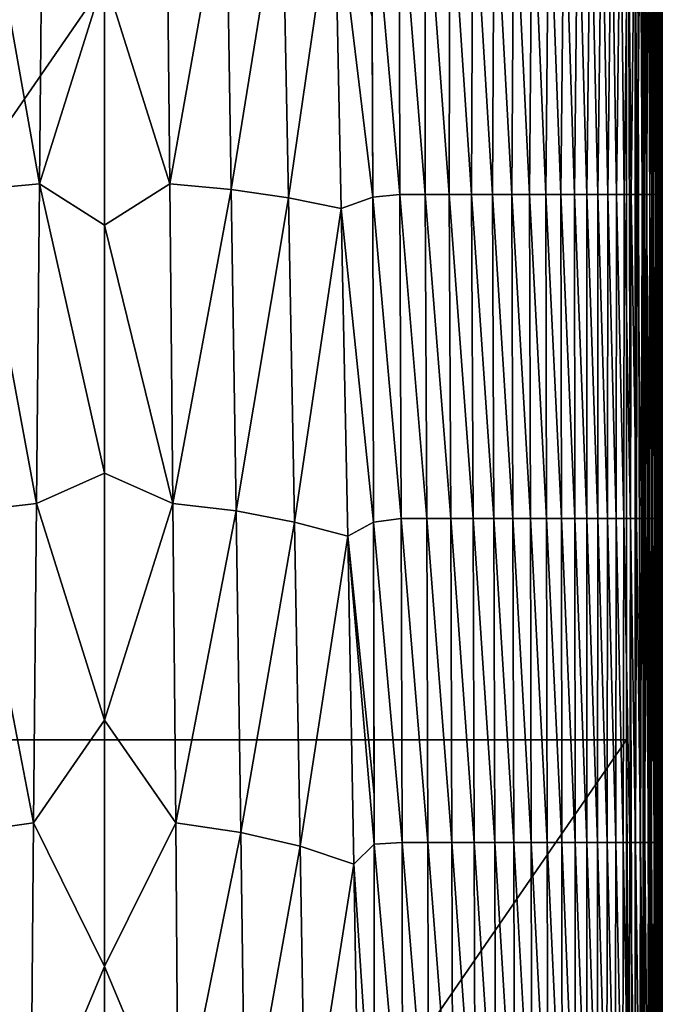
# Model space of a CAD drawing. Header units: metres. Extents: x -82 to 67, y -109 to 109.
# Tile 190 of 216: x -14 to 4, y 34 to 61. Entities that reach past the tile are written whole.
import ezdxf

# ---------------------------------------------------------------- set-up
doc = ezdxf.new("R2010")
doc.units = ezdxf.units.M
doc.layers.add('solid_21_382_010_XXX', color=7, linetype='CONTINUOUS')

msp = doc.modelspace()

# ---------------------------------------------------------------- linework, layer by layer
at = {"layer": 'solid_21_382_010_XXX'}
for points in [[(2.598643, 83.786583, -22.642931), (-26.784332, 83.786591, -22.642931), (-26.783684, 41.12529, -22.642931)], [(2.598495, 41.125286, -22.642931), (2.598643, 83.786583, -22.642931), (-26.783684, 41.12529, -22.642931)], [(2.598495, 41.125286, -22.642931), (2.852906, -1.536016, -22.676046), (2.598643, 83.786583, -22.642931)], [(2.826299, 83.786598, -22.669071), (2.598643, 83.786583, -22.642931), (2.852906, -1.536016, -22.676046)], [(2.858511, 83.786598, -22.677155), (2.826299, 83.786598, -22.669071), (2.852906, -1.536016, -22.676046)], [(2.858511, 83.786598, -22.677155), (2.852906, -1.536016, -22.676046), (3.09091, -1.536014, -22.772713)], [(3.037519, 83.786598, -22.744091), (2.858511, 83.786598, -22.677155), (3.09091, -1.536014, -22.772713)], [(3.099285, 83.786598, -22.77689), (3.037519, 83.786598, -22.744091), (3.09091, -1.536014, -22.772713)], [(3.099285, 83.786598, -22.77689), (3.09091, -1.536014, -22.772713), (3.296548, -1.536013, -22.92668)], [(3.223811, 83.786598, -22.861761), (3.099285, 83.786598, -22.77689), (3.296548, -1.536013, -22.92668)], [(3.306464, 83.786591, -22.935539), (3.223811, 83.786598, -22.861761), (3.296548, -1.536013, -22.92668)], [(3.306464, 83.786591, -22.935539), (3.296548, -1.536013, -22.92668), (3.456317, -1.536012, -23.127838)], [(3.379421, 83.786591, -23.016676), (3.306464, 83.786591, -22.935539), (3.456317, -1.536012, -23.127838)], [(3.465694, 83.786591, -23.142275), (3.379421, 83.786591, -23.016676), (3.456317, -1.536012, -23.127838)], [(3.465694, 83.786591, -23.142275), (3.456317, -1.536012, -23.127838), (3.463276, 0.543571, -23.139519)], [(3.465694, 83.786591, -23.142275), (3.463276, 0.543571, -23.139519), (3.477981, 2.011115, -23.165516)], [(3.465694, 83.786591, -23.142275), (3.477981, 2.011115, -23.165516), (3.486944, 2.686184, -23.18231)], [(3.497901, 83.786591, -23.202394), (3.465694, 83.786591, -23.142275), (3.486944, 2.686184, -23.18231)], [(3.497901, 83.786591, -23.202394), (3.486944, 2.686184, -23.18231), (3.506786, 3.971027, -23.222527)], [(3.497901, 83.786591, -23.202394), (3.55674, 6.864985, -23.352743), (3.562956, 7.242262, -23.373905)], [(3.566091, 83.786591, -23.38273), (3.497901, 83.786591, -23.202394), (3.562956, 7.242262, -23.373905)], [(3.497901, 83.786591, -23.202394), (3.543724, 6.107392, -23.313131), (3.55674, 6.864985, -23.352743)], [(3.497901, 83.786591, -23.202394), (3.520468, 4.778142, -23.253233), (3.543724, 6.107392, -23.313131)], [(3.497901, 83.786591, -23.202394), (3.506786, 3.971027, -23.222527), (3.520468, 4.778142, -23.253233)], [(3.566091, 83.786591, -23.38273), (3.562956, 7.242262, -23.373905), (3.58068, 8.418494, -23.447271)], [(3.573829, 83.786591, -23.413084), (3.566091, 83.786591, -23.38273), (3.58068, 8.418494, -23.447271)], [(3.573829, 83.786591, -23.413084), (3.600619, 20.243549, -23.645561), (3.600697, 29.540789, -23.645378)], [(3.573829, 83.786591, -23.413084), (3.600533, 10.881239, -23.642168), (3.600619, 20.243549, -23.645561)], [(3.573829, 83.786591, -23.413084), (3.600697, 29.540789, -23.645378), (3.60077, 38.718517, -23.642702)], [(3.573829, 83.786591, -23.413084), (3.59448, 9.632712, -23.535772), (3.600533, 10.881239, -23.642168)], [(3.573829, 83.786591, -23.413084), (3.60077, 38.718517, -23.642702), (3.600843, 47.622513, -23.641945)], [(3.573829, 83.786591, -23.413084), (3.600843, 47.622513, -23.641945), (3.600881, 51.979866, -23.64212)], [(3.573829, 83.786591, -23.413084), (3.600881, 51.979866, -23.64212), (3.600929, 57.30492, -23.643227)], [(3.573829, 83.786591, -23.413084), (3.600929, 57.30492, -23.643227), (3.601017, 67.3908, -23.645826)], [(3.573829, 83.786591, -23.413084), (3.586792, 8.898063, -23.480371), (3.59448, 9.632712, -23.535772)], [(3.573829, 83.786591, -23.413084), (3.58068, 8.418494, -23.447271), (3.586792, 8.898063, -23.480371)], [(3.601017, 67.3908, -23.645826), (3.600929, 57.30492, -23.643227), (3.601544, 56.483597, -26.439903)], [(3.602042, 65.605888, -26.438286), (3.601017, 67.3908, -23.645826), (3.601544, 56.483597, -26.439903)], [(-13.838544, 65.787842, -59.747498), (-13.92614, 56.788403, -60.100502), (-15.509753, 65.681824, -59.742104)], [(-12.09277, 62.625584, -59.877987), (-13.92614, 56.788403, -60.100502), (-13.838544, 65.787842, -59.747498)], [(-10.346982, 65.787018, -59.747532), (-10.259381, 56.787163, -60.100548), (-12.09277, 62.625584, -59.877987)], [(-8.675774, 65.681351, -59.742123), (-10.259381, 56.787163, -60.100548), (-10.346982, 65.787018, -59.747532)], [(-13.92614, 56.788403, -60.100502), (-15.65358, 56.629375, -60.098141), (-15.509753, 65.681824, -59.742104)], [(-8.675774, 65.681351, -59.742123), (-8.531942, 56.628662, -60.098167), (-10.259381, 56.787163, -60.100548)], [(-7.095469, 65.524261, -59.719662), (-8.531942, 56.628662, -60.098167), (-8.675774, 65.681351, -59.742123)], [(-7.095469, 65.524261, -59.719662), (-6.920213, 56.393036, -60.081898), (-8.531942, 56.628662, -60.098167)], [(-5.620407, 65.323692, -59.669209), (-6.920213, 56.393036, -60.081898), (-7.095469, 65.524261, -59.719662)], [(-4.578686, 65.600105, -59.583351), (-3.800729, 65.605888, -59.502377), (-3.785336, 56.483597, -59.906815)], [(-4.578686, 65.600105, -59.583351), (-3.785336, 56.483597, -59.906815), (-4.548339, 56.413715, -59.976212)], [(-4.56534, 61.474968, -59.766525), (-4.578686, 65.600105, -59.583351), (-4.548339, 56.413715, -59.976212)], [(-3.800729, 65.605888, -59.502377), (-3.067113, 56.483597, -59.820122), (-3.785336, 56.483597, -59.906815)], [(-3.800729, 65.605888, -59.502377), (-3.06649, 65.605888, -59.398369), (-3.067113, 56.483597, -59.820122)], [(-3.06649, 65.605888, -59.398369), (-2.393562, 56.483597, -59.71032), (-3.067113, 56.483597, -59.820122)], [(-3.06649, 65.605888, -59.398369), (-2.376742, 65.605888, -59.267773), (-2.393562, 56.483597, -59.71032)], [(-2.376742, 65.605888, -59.267773), (-1.764538, 56.483597, -59.574253), (-2.393562, 56.483597, -59.71032)], [(-2.376742, 65.605888, -59.267773), (-1.731891, 65.605888, -59.107098), (-1.764538, 56.483597, -59.574253)], [(-1.731891, 65.605888, -59.107098), (-1.179171, 56.483597, -59.408272), (-1.764538, 56.483597, -59.574253)], [(-1.731891, 65.605888, -59.107098), (-1.131383, 65.605888, -58.912491), (-1.179171, 56.483597, -59.408272)], [(-1.131383, 65.605888, -58.912491), (-0.636426, 56.483597, -59.208611), (-1.179171, 56.483597, -59.408272)], [(-1.131383, 65.605888, -58.912491), (-0.574567, 65.605888, -58.680065), (-0.636426, 56.483597, -59.208611)], [(-0.574567, 65.605888, -58.680065), (-0.135269, 56.483597, -58.971504), (-0.636426, 56.483597, -59.208611)], [(-0.574567, 65.605888, -58.680065), (-0.060794, 65.605888, -58.405933), (-0.135269, 56.483597, -58.971504)], [(-0.060794, 65.605888, -58.405933), (0.325336, 56.483597, -58.693184), (-0.135269, 56.483597, -58.971504)], [(-0.060794, 65.605888, -58.405933), (0.410589, 65.605888, -58.086205), (0.325336, 56.483597, -58.693184)], [(0.410589, 65.605888, -58.086205), (0.746448, 56.483597, -58.369877), (0.325336, 56.483597, -58.693184)], [(0.410589, 65.605888, -58.086205), (0.840397, 65.605888, -57.716946), (0.746448, 56.483597, -58.369877)], [(0.840397, 65.605888, -57.716946), (1.129493, 56.483597, -57.997574), (0.746448, 56.483597, -58.369877)], [(0.840397, 65.605888, -57.716946), (1.230156, 65.605888, -57.294067), (1.129493, 56.483597, -57.997574)], [(1.230156, 65.605888, -57.294067), (1.476183, 56.483597, -57.572117), (1.129493, 56.483597, -57.997574)], [(1.230156, 65.605888, -57.294067), (1.581578, 65.605888, -56.813423), (1.476183, 56.483597, -57.572117)], [(1.581578, 65.605888, -56.813423), (1.788239, 56.483597, -57.089325), (1.476183, 56.483597, -57.572117)], [(1.581578, 65.605888, -56.813423), (1.896374, 65.605888, -56.270874), (1.788239, 56.483597, -57.089325)], [(1.896374, 65.605888, -56.270874), (2.067379, 56.483597, -56.545025), (1.788239, 56.483597, -57.089325)], [(1.896374, 65.605888, -56.270874), (2.176254, 65.605888, -55.662277), (2.067379, 56.483597, -56.545025)], [(2.176254, 65.605888, -55.662277), (2.315325, 56.483597, -55.935047), (2.067379, 56.483597, -56.545025)], [(2.176254, 65.605888, -55.662277), (2.422957, 65.605888, -54.983498), (2.315325, 56.483597, -55.935047)], [(2.422957, 65.605888, -54.983498), (2.533868, 56.483597, -55.255203), (2.315325, 56.483597, -55.935047)], [(2.422957, 65.605888, -54.983498), (2.638509, 65.605888, -54.230473), (2.533868, 56.483597, -55.255203)], [(2.638509, 65.605888, -54.230473), (2.724977, 56.483597, -54.501263), (2.533868, 56.483597, -55.255203)], [(2.638509, 65.605888, -54.230473), (2.825121, 65.605888, -53.399166), (2.724977, 56.483597, -54.501263)], [(2.825121, 65.605888, -53.399166), (2.890651, 56.483597, -53.668999), (2.724977, 56.483597, -54.501263)], [(2.825121, 65.605888, -53.399166), (2.985008, 65.605888, -52.485561), (2.890651, 56.483597, -53.668999)], [(2.985008, 65.605888, -52.485561), (3.032886, 56.483597, -52.754185), (2.890651, 56.483597, -53.668999)], [(2.985008, 65.605888, -52.485561), (3.120382, 65.605888, -51.485626), (3.032886, 56.483597, -52.754185)], [(3.120382, 65.605888, -51.485626), (3.153679, 56.483597, -51.752583), (3.032886, 56.483597, -52.754185)], [(3.120382, 65.605888, -51.485626), (3.233457, 65.605888, -50.395348), (3.153679, 56.483597, -51.752583)], [(3.233457, 65.605888, -50.395348), (3.25502, 56.483597, -50.659985), (3.153679, 56.483597, -51.752583)], [(3.233457, 65.605888, -50.395348), (3.326425, 65.605888, -49.210884), (3.25502, 56.483597, -50.659985)], [(3.326425, 65.605888, -49.210884), (3.338819, 56.483597, -49.472355), (3.25502, 56.483597, -50.659985)], [(3.326425, 65.605888, -49.210884), (3.401444, 65.605888, -47.92868), (3.338819, 56.483597, -49.472355)], [(3.401444, 65.605888, -47.92868), (3.406944, 56.483597, -48.185757), (3.338819, 56.483597, -49.472355)], [(3.401444, 65.605888, -47.92868), (3.460674, 65.605888, -46.545189), (3.406944, 56.483597, -48.185757)], [(3.460674, 65.605888, -46.545189), (3.461262, 56.483597, -46.796253), (3.406944, 56.483597, -48.185757)], [(3.460674, 65.605888, -46.545189), (3.506271, 65.605888, -45.05687), (3.461262, 56.483597, -46.796253)], [(3.506271, 65.605888, -45.05687), (3.50364, 56.483597, -45.299904), (3.461262, 56.483597, -46.796253)], [(3.540393, 65.605888, -43.460182), (3.535944, 56.483597, -43.692776), (3.50364, 56.483597, -45.299904)], [(3.506271, 65.605888, -45.05687), (3.540393, 65.605888, -43.460182), (3.50364, 56.483597, -45.299904)], [(3.565077, 65.605888, -41.751747), (3.559855, 56.483597, -41.971157), (3.535944, 56.483597, -43.692776)], [(3.540393, 65.605888, -43.460182), (3.565077, 65.605888, -41.751747), (3.535944, 56.483597, -43.692776)], [(3.581958, 65.605888, -39.928749), (3.57674, 56.483597, -40.13171), (3.559855, 56.483597, -41.971157)], [(3.565077, 65.605888, -41.751747), (3.581958, 65.605888, -39.928749), (3.559855, 56.483597, -41.971157)], [(3.592586, 65.605888, -37.988499), (3.587934, 56.483597, -38.171139), (3.57674, 56.483597, -40.13171)], [(3.581958, 65.605888, -39.928749), (3.592586, 65.605888, -37.988499), (3.57674, 56.483597, -40.13171)], [(3.59851, 65.605888, -35.928295), (3.594772, 56.483597, -36.086143), (3.587934, 56.483597, -38.171139)], [(3.592586, 65.605888, -37.988499), (3.59851, 65.605888, -35.928295), (3.587934, 56.483597, -38.171139)], [(3.601279, 65.605888, -33.745445), (3.598589, 56.483597, -33.873432), (3.594772, 56.483597, -36.086143)], [(3.59851, 65.605888, -35.928295), (3.601279, 65.605888, -33.745445), (3.594772, 56.483597, -36.086143)], [(3.602361, 65.605888, -31.437332), (3.600619, 56.483597, -31.529806), (3.598589, 56.483597, -33.873432)], [(3.601279, 65.605888, -33.745445), (3.602361, 65.605888, -31.437332), (3.598589, 56.483597, -33.873432)], [(3.602493, 65.605888, -29.002104), (3.601477, 56.483597, -29.052729), (3.600619, 56.483597, -31.529806)], [(3.602361, 65.605888, -31.437332), (3.602493, 65.605888, -29.002104), (3.600619, 56.483597, -31.529806)], [(3.602042, 65.605888, -26.438286), (3.601544, 56.483597, -26.439903), (3.601477, 56.483597, -29.052729)], [(3.602493, 65.605888, -29.002104), (3.602042, 65.605888, -26.438286), (3.601477, 56.483597, -29.052729)], [(-5.620407, 65.323692, -59.669209), (-5.432425, 56.092175, -60.041851), (-6.920213, 56.393036, -60.081898)], [(-5.620407, 65.323692, -59.669209), (-4.56534, 61.474968, -59.766525), (-4.548339, 56.413715, -59.976212)], [(-5.620407, 65.323692, -59.669209), (-4.548339, 56.413715, -59.976212), (-5.432425, 56.092175, -60.041851)], [(-12.09277, 62.625584, -59.877987), (-12.092768, 55.62019, -60.143341), (-13.92614, 56.788403, -60.100502)], [(-10.259381, 56.787163, -60.100548), (-12.092768, 55.62019, -60.143341), (-12.09277, 62.625584, -59.877987)], [(3.601544, 56.483597, -26.439903), (3.600929, 57.30492, -23.643227), (3.600881, 51.979866, -23.64212)], [(-14.012679, 47.788963, -60.404232), (-15.795548, 47.576927, -60.404285), (-15.65358, 56.629375, -60.098141)], [(-13.92614, 56.788403, -60.100502), (-14.012679, 47.788963, -60.404232), (-15.65358, 56.629375, -60.098141)], [(-12.092765, 48.638512, -60.378056), (-14.012679, 47.788963, -60.404232), (-13.92614, 56.788403, -60.100502)], [(-12.092768, 55.62019, -60.143341), (-12.092765, 48.638512, -60.378056), (-13.92614, 56.788403, -60.100502)], [(-10.259381, 56.787163, -60.100548), (-10.172839, 47.787312, -60.404282), (-12.092768, 55.62019, -60.143341)], [(-8.531942, 56.628662, -60.098167), (-10.172839, 47.787312, -60.404282), (-10.259381, 56.787163, -60.100548)], [(-8.531942, 56.628662, -60.098167), (-8.389971, 47.575977, -60.404316), (-10.172839, 47.787312, -60.404282)], [(-6.920213, 56.393036, -60.081898), (-8.389971, 47.575977, -60.404316), (-8.531942, 56.628662, -60.098167)], [(-6.920213, 56.393036, -60.081898), (-6.747447, 47.26181, -60.393303), (-8.389971, 47.575977, -60.404316)], [(-5.432425, 56.092175, -60.041851), (-6.747447, 47.26181, -60.393303), (-6.920213, 56.393036, -60.081898)], [(-5.432425, 56.092175, -60.041851), (-4.548339, 56.413715, -59.976212), (-4.520357, 47.256908, -60.31282)], [(-4.548339, 56.413715, -59.976212), (-3.785336, 56.483597, -59.906815), (-3.74892, 47.361301, -60.25349)], [(-4.548339, 56.413715, -59.976212), (-3.74892, 47.361301, -60.25349), (-4.520357, 47.256908, -60.31282)], [(-3.785336, 56.483597, -59.906815), (-3.02631, 47.361301, -60.17942), (-3.74892, 47.361301, -60.25349)], [(-3.785336, 56.483597, -59.906815), (-3.067113, 56.483597, -59.820122), (-3.02631, 47.361301, -60.17942)], [(-3.067113, 56.483597, -59.820122), (-2.351454, 47.361301, -60.084034), (-3.02631, 47.361301, -60.17942)], [(-3.067113, 56.483597, -59.820122), (-2.393562, 56.483597, -59.71032), (-2.351454, 47.361301, -60.084034)], [(-2.393562, 56.483597, -59.71032), (-1.723486, 47.361301, -59.964211), (-2.351454, 47.361301, -60.084034)], [(-2.393562, 56.483597, -59.71032), (-1.764538, 56.483597, -59.574253), (-1.723486, 47.361301, -59.964211)], [(-1.764538, 56.483597, -59.574253), (-1.141096, 47.361301, -59.816212), (-1.723486, 47.361301, -59.964211)], [(-1.764538, 56.483597, -59.574253), (-1.179171, 56.483597, -59.408272), (-1.141096, 47.361301, -59.816212)], [(-1.179171, 56.483597, -59.408272), (-0.602802, 47.361301, -59.636074), (-1.141096, 47.361301, -59.816212)], [(-1.179171, 56.483597, -59.408272), (-0.636426, 56.483597, -59.208611), (-0.602802, 47.361301, -59.636074)], [(-0.636426, 56.483597, -59.208611), (-0.107119, 47.361301, -59.419819), (-0.602802, 47.361301, -59.636074)], [(-0.636426, 56.483597, -59.208611), (-0.135269, 56.483597, -58.971504), (-0.107119, 47.361301, -59.419819)], [(-0.135269, 56.483597, -58.971504), (0.347434, 47.361301, -59.163475), (-0.107119, 47.361301, -59.419819)], [(-0.135269, 56.483597, -58.971504), (0.325336, 56.483597, -58.693184), (0.347434, 47.361301, -59.163475)], [(0.325336, 56.483597, -58.693184), (0.762348, 47.361301, -58.863064), (0.347434, 47.361301, -59.163475)], [(0.325336, 56.483597, -58.693184), (0.746448, 56.483597, -58.369877), (0.762348, 47.361301, -58.863064)], [(0.746448, 56.483597, -58.369877), (1.139285, 47.361301, -58.514343), (0.762348, 47.361301, -58.863064)], [(0.746448, 56.483597, -58.369877), (1.129493, 56.483597, -57.997574), (1.139285, 47.361301, -58.514343)], [(1.129493, 56.483597, -57.997574), (1.48011, 47.361301, -58.112766), (1.139285, 47.361301, -58.514343)], [(1.129493, 56.483597, -57.997574), (1.476183, 56.483597, -57.572117), (1.48011, 47.361301, -58.112766)], [(1.476183, 56.483597, -57.572117), (1.786696, 47.361301, -57.653778), (1.48011, 47.361301, -58.112766)], [(1.476183, 56.483597, -57.572117), (1.788239, 56.483597, -57.089325), (1.786696, 47.361301, -57.653778)], [(1.788239, 56.483597, -57.089325), (2.060918, 47.361301, -57.132813), (1.786696, 47.361301, -57.653778)], [(1.788239, 56.483597, -57.089325), (2.067379, 56.483597, -56.545025), (2.060918, 47.361301, -57.132813)], [(2.067379, 56.483597, -56.545025), (2.304652, 47.361301, -56.545315), (2.060918, 47.361301, -57.132813)], [(2.067379, 56.483597, -56.545025), (2.315325, 56.483597, -55.935047), (2.304652, 47.361301, -56.545315)], [(2.315325, 56.483597, -55.935047), (2.519788, 47.361301, -55.886681), (2.304652, 47.361301, -56.545315)], [(2.315325, 56.483597, -55.935047), (2.533868, 56.483597, -55.255203), (2.519788, 47.361301, -55.886681)], [(2.533868, 56.483597, -55.255203), (2.708279, 47.361301, -55.152157), (2.519788, 47.361301, -55.886681)], [(2.533868, 56.483597, -55.255203), (2.724977, 56.483597, -54.501263), (2.708279, 47.361301, -55.152157)], [(2.724977, 56.483597, -54.501263), (2.87209, 47.361301, -54.336967), (2.708279, 47.361301, -55.152157)], [(2.724977, 56.483597, -54.501263), (2.890651, 56.483597, -53.668999), (2.87209, 47.361301, -54.336967)], [(2.890651, 56.483597, -53.668999), (3.013187, 47.361301, -53.436321), (2.87209, 47.361301, -54.336967)], [(2.890651, 56.483597, -53.668999), (3.032886, 56.483597, -52.754185), (3.013187, 47.361301, -53.436321)], [(3.032886, 56.483597, -52.754185), (3.133534, 47.361301, -52.445438), (3.013187, 47.361301, -53.436321)], [(3.032886, 56.483597, -52.754185), (3.153679, 56.483597, -51.752583), (3.133534, 47.361301, -52.445438)], [(3.153679, 56.483597, -51.752583), (3.235089, 47.361301, -51.359539), (3.133534, 47.361301, -52.445438)], [(3.153679, 56.483597, -51.752583), (3.25502, 56.483597, -50.659985), (3.235089, 47.361301, -51.359539)], [(3.25502, 56.483597, -50.659985), (3.319688, 47.361301, -50.173931), (3.235089, 47.361301, -51.359539)], [(3.25502, 56.483597, -50.659985), (3.338819, 56.483597, -49.472355), (3.319688, 47.361301, -50.173931)], [(3.338819, 56.483597, -49.472355), (3.389089, 47.361301, -48.883968), (3.319688, 47.361301, -50.173931)], [(3.338819, 56.483597, -49.472355), (3.406944, 56.483597, -48.185757), (3.389089, 47.361301, -48.883968)], [(3.406944, 56.483597, -48.185757), (3.445048, 47.361301, -47.485008), (3.389089, 47.361301, -48.883968)], [(3.406944, 56.483597, -48.185757), (3.461262, 56.483597, -46.796253), (3.445048, 47.361301, -47.485008)], [(3.461262, 56.483597, -46.796253), (3.489319, 47.361301, -45.972408), (3.445048, 47.361301, -47.485008)], [(3.461262, 56.483597, -46.796253), (3.50364, 56.483597, -45.299904), (3.489319, 47.361301, -45.972408)], [(3.50364, 56.483597, -45.299904), (3.523656, 47.361301, -44.341526), (3.489319, 47.361301, -45.972408)], [(3.50364, 56.483597, -45.299904), (3.535944, 56.483597, -43.692776), (3.523656, 47.361301, -44.341526)], [(3.535944, 56.483597, -43.692776), (3.549659, 47.361301, -42.587879), (3.523656, 47.361301, -44.341526)], [(3.535944, 56.483597, -43.692776), (3.559855, 56.483597, -41.971157), (3.549659, 47.361301, -42.587879)], [(3.559855, 56.483597, -41.971157), (3.568611, 47.361301, -40.707291), (3.549659, 47.361301, -42.587879)], [(3.559855, 56.483597, -41.971157), (3.57674, 56.483597, -40.13171), (3.568611, 47.361301, -40.707291)], [(3.57674, 56.483597, -40.13171), (3.581763, 47.361301, -38.695614), (3.568611, 47.361301, -40.707291)], [(3.57674, 56.483597, -40.13171), (3.587934, 56.483597, -38.171139), (3.581763, 47.361301, -38.695614)], [(3.587934, 56.483597, -38.171139), (3.590361, 47.361301, -36.548714), (3.581763, 47.361301, -38.695614)], [(3.587934, 56.483597, -38.171139), (3.594772, 56.483597, -36.086143), (3.590361, 47.361301, -36.548714)], [(3.594772, 56.483597, -36.086143), (3.595654, 47.361301, -34.262444), (3.590361, 47.361301, -36.548714)], [(3.594772, 56.483597, -36.086143), (3.598589, 56.483597, -33.873432), (3.595654, 47.361301, -34.262444)], [(3.598589, 56.483597, -33.873432), (3.598811, 47.361301, -31.832756), (3.595654, 47.361301, -34.262444)], [(3.598589, 56.483597, -33.873432), (3.600619, 56.483597, -31.529806), (3.598811, 47.361301, -31.832756)], [(3.600619, 56.483597, -31.529806), (3.600475, 47.361301, -29.256153), (3.598811, 47.361301, -31.832756)], [(3.601477, 56.483597, -29.052729), (3.601076, 47.361301, -26.529377), (3.600475, 47.361301, -29.256153)], [(3.600619, 56.483597, -31.529806), (3.601477, 56.483597, -29.052729), (3.600475, 47.361301, -29.256153)], [(3.601544, 56.483597, -26.439903), (3.600843, 47.622513, -23.641945), (3.601076, 47.361301, -26.529377)], [(3.600881, 51.979866, -23.64212), (3.600843, 47.622513, -23.641945), (3.601544, 56.483597, -26.439903)], [(3.601477, 56.483597, -29.052729), (3.601544, 56.483597, -26.439903), (3.601076, 47.361301, -26.529377)], [(-5.432425, 56.092175, -60.041851), (-5.247427, 46.860661, -60.362389), (-6.747447, 47.26181, -60.393303)], [(-5.432425, 56.092175, -60.041851), (-4.520357, 47.256908, -60.31282), (-5.247427, 46.860661, -60.362389)], [(-10.172839, 47.787312, -60.404282), (-12.092765, 48.638512, -60.378056), (-12.092768, 55.62019, -60.143341)], [(-12.092765, 48.638512, -60.378056), (-12.092762, 41.679928, -60.582264), (-14.012679, 47.788963, -60.404232)], [(-10.172839, 47.787312, -60.404282), (-12.092762, 41.679928, -60.582264), (-12.092765, 48.638512, -60.378056)], [(-14.012679, 47.788963, -60.404232), (-14.094311, 38.789524, -60.658249), (-15.795548, 47.576927, -60.404285)], [(-12.092762, 41.679928, -60.582264), (-14.094311, 38.789524, -60.658249), (-14.012679, 47.788963, -60.404232)], [(-10.172839, 47.787312, -60.404282), (-10.091205, 38.78746, -60.658302), (-12.092762, 41.679928, -60.582264)], [(-8.389971, 47.575977, -60.404316), (-10.091205, 38.78746, -60.658302), (-10.172839, 47.787312, -60.404282)], [(-14.094311, 38.789524, -60.658249), (-15.929263, 38.524479, -60.660027), (-15.795548, 47.576927, -60.404285)], [(-8.389971, 47.575977, -60.404316), (-8.256254, 38.523293, -60.660057), (-10.091205, 38.78746, -60.658302)], [(-6.747447, 47.26181, -60.393303), (-8.256254, 38.523293, -60.660057), (-8.389971, 47.575977, -60.404316)], [(3.601076, 47.361301, -26.529377), (3.600843, 47.622513, -23.641945), (3.60077, 38.718517, -23.642702)], [(-6.747447, 47.26181, -60.393303), (-6.585097, 38.130585, -60.653152), (-8.256254, 38.523293, -60.660057)], [(-5.247427, 46.860661, -60.362389), (-6.585097, 38.130585, -60.653152), (-6.747447, 47.26181, -60.393303)], [(-5.247427, 46.860661, -60.362389), (-4.520357, 47.256908, -60.31282), (-4.505069, 39.586647, -60.551788)], [(-4.520357, 47.256908, -60.31282), (-3.74892, 47.361301, -60.25349), (-3.722632, 38.23901, -60.543758)], [(-4.520357, 47.256908, -60.31282), (-3.722632, 38.23901, -60.543758), (-4.503523, 38.189556, -60.591053)], [(-4.505069, 39.586647, -60.551788), (-4.520357, 47.256908, -60.31282), (-4.503523, 38.189556, -60.591053)], [(-3.74892, 47.361301, -60.25349), (-2.994472, 38.23901, -60.481323), (-3.722632, 38.23901, -60.543758)], [(-3.74892, 47.361301, -60.25349), (-3.02631, 47.361301, -60.17942), (-2.994472, 38.23901, -60.481323)], [(-3.02631, 47.361301, -60.17942), (-2.317291, 38.23901, -60.39933), (-2.994472, 38.23901, -60.481323)], [(-3.02631, 47.361301, -60.17942), (-2.351454, 47.361301, -60.084034), (-2.317291, 38.23901, -60.39933)], [(-2.351454, 47.361301, -60.084034), (-1.68946, 38.23901, -60.294701), (-2.317291, 38.23901, -60.39933)], [(-2.351454, 47.361301, -60.084034), (-1.723486, 47.361301, -59.964211), (-1.68946, 38.23901, -60.294701)], [(-1.723486, 47.361301, -59.964211), (-1.109174, 38.23901, -60.163681), (-1.68946, 38.23901, -60.294701)], [(-1.723486, 47.361301, -59.964211), (-1.141096, 47.361301, -59.816212), (-1.109174, 38.23901, -60.163681)], [(-1.141096, 47.361301, -59.816212), (-0.574519, 38.23901, -60.002121), (-1.109174, 38.23901, -60.163681)], [(-1.141096, 47.361301, -59.816212), (-0.602802, 47.361301, -59.636074), (-0.574519, 38.23901, -60.002121)], [(-0.602802, 47.361301, -59.636074), (-0.083578, 38.23901, -59.805843), (-0.574519, 38.23901, -60.002121)], [(-0.602802, 47.361301, -59.636074), (-0.107119, 47.361301, -59.419819), (-0.083578, 38.23901, -59.805843)], [(-0.107119, 47.361301, -59.419819), (0.365564, 38.23901, -59.57069), (-0.083578, 38.23901, -59.805843)], [(-0.107119, 47.361301, -59.419819), (0.347434, 47.361301, -59.163475), (0.365564, 38.23901, -59.57069)], [(0.347434, 47.361301, -59.163475), (0.774824, 38.23901, -59.292484), (0.365564, 38.23901, -59.57069)], [(0.347434, 47.361301, -59.163475), (0.762348, 47.361301, -58.863064), (0.774824, 38.23901, -59.292484)], [(0.762348, 47.361301, -58.863064), (1.146156, 38.23901, -58.966797), (0.774824, 38.23901, -59.292484)], [(0.762348, 47.361301, -58.863064), (1.139285, 47.361301, -58.514343), (1.146156, 38.23901, -58.966797)], [(1.139285, 47.361301, -58.514343), (1.481575, 38.23901, -58.588741), (1.146156, 38.23901, -58.966797)], [(1.139285, 47.361301, -58.514343), (1.48011, 47.361301, -58.112766), (1.481575, 38.23901, -58.588741)], [(1.48011, 47.361301, -58.112766), (1.783104, 38.23901, -58.153389), (1.481575, 38.23901, -58.588741)], [(1.48011, 47.361301, -58.112766), (1.786696, 47.361301, -57.653778), (1.783104, 38.23901, -58.153389)], [(1.786696, 47.361301, -57.653778), (2.052766, 38.23901, -57.655811), (1.783104, 38.23901, -58.153389)], [(1.786696, 47.361301, -57.653778), (2.060918, 47.361301, -57.132813), (2.052766, 38.23901, -57.655811)], [(2.060918, 47.361301, -57.132813), (2.292582, 38.23901, -57.091076), (2.052766, 38.23901, -57.655811)], [(2.060918, 47.361301, -57.132813), (2.304652, 47.361301, -56.545315), (2.292582, 38.23901, -57.091076)], [(2.304652, 47.361301, -56.545315), (2.504564, 38.23901, -56.454205), (2.292582, 38.23901, -57.091076)], [(2.304652, 47.361301, -56.545315), (2.519788, 47.361301, -55.886681), (2.504564, 38.23901, -56.454205)], [(2.519788, 47.361301, -55.886681), (2.690661, 38.23901, -55.739967), (2.504564, 38.23901, -56.454205)], [(2.519788, 47.361301, -55.886681), (2.708279, 47.361301, -55.152157), (2.690661, 38.23901, -55.739967)], [(2.708279, 47.361301, -55.152157), (2.852806, 38.23901, -54.943047), (2.690661, 38.23901, -55.739967)], [(2.708279, 47.361301, -55.152157), (2.87209, 47.361301, -54.336967), (2.852806, 38.23901, -54.943047)], [(2.87209, 47.361301, -54.336967), (2.992931, 38.23901, -54.058132), (2.852806, 38.23901, -54.943047)], [(2.87209, 47.361301, -54.336967), (3.013187, 47.361301, -53.436321), (2.992931, 38.23901, -54.058132)], [(3.013187, 47.361301, -53.436321), (3.112967, 38.23901, -53.07991), (2.992931, 38.23901, -54.058132)], [(3.013187, 47.361301, -53.436321), (3.133534, 47.361301, -52.445438), (3.112967, 38.23901, -53.07991)], [(3.133534, 47.361301, -52.445438), (3.214838, 38.23901, -52.003067), (3.112967, 38.23901, -53.07991)], [(3.133534, 47.361301, -52.445438), (3.235089, 47.361301, -51.359539), (3.214838, 38.23901, -52.003067)], [(3.235089, 47.361301, -51.359539), (3.300323, 38.23901, -50.822281), (3.214838, 38.23901, -52.003067)], [(3.235089, 47.361301, -51.359539), (3.319688, 47.361301, -50.173931), (3.300323, 38.23901, -50.822281)], [(3.319688, 47.361301, -50.173931), (3.371071, 38.23901, -49.532238), (3.300323, 38.23901, -50.822281)], [(3.319688, 47.361301, -50.173931), (3.389089, 47.361301, -48.883968), (3.371071, 38.23901, -49.532238)], [(3.389089, 47.361301, -48.883968), (3.428725, 38.23901, -48.127613), (3.371071, 38.23901, -49.532238)], [(3.389089, 47.361301, -48.883968), (3.445048, 47.361301, -47.485008), (3.428725, 38.23901, -48.127613)], [(3.445048, 47.361301, -47.485008), (3.47493, 38.23901, -46.603088), (3.428725, 38.23901, -48.127613)], [(3.445048, 47.361301, -47.485008), (3.489319, 47.361301, -45.972408), (3.47493, 38.23901, -46.603088)], [(3.489319, 47.361301, -45.972408), (3.51133, 38.23901, -44.953342), (3.47493, 38.23901, -46.603088)], [(3.489319, 47.361301, -45.972408), (3.523656, 47.361301, -44.341526), (3.51133, 38.23901, -44.953342)], [(3.523656, 47.361301, -44.341526), (3.539443, 38.23901, -43.173157), (3.51133, 38.23901, -44.953342)], [(3.523656, 47.361301, -44.341526), (3.549659, 47.361301, -42.587879), (3.539443, 38.23901, -43.173157)], [(3.549659, 47.361301, -42.587879), (3.560476, 38.23901, -41.257534), (3.539443, 38.23901, -43.173157)], [(3.549659, 47.361301, -42.587879), (3.568611, 47.361301, -40.707291), (3.560476, 38.23901, -41.257534)], [(3.568611, 47.361301, -40.707291), (3.575593, 38.23901, -39.201523), (3.560476, 38.23901, -41.257534)], [(3.568611, 47.361301, -40.707291), (3.581763, 47.361301, -38.695614), (3.575593, 38.23901, -39.201523)], [(3.581763, 47.361301, -38.695614), (3.585955, 38.23901, -37.000175), (3.575593, 38.23901, -39.201523)], [(3.581763, 47.361301, -38.695614), (3.590361, 47.361301, -36.548714), (3.585955, 38.23901, -37.000175)], [(3.590361, 47.361301, -36.548714), (3.592725, 38.23901, -34.648533), (3.585955, 38.23901, -37.000175)], [(3.590361, 47.361301, -36.548714), (3.595654, 47.361301, -34.262444), (3.592725, 38.23901, -34.648533)], [(3.595654, 47.361301, -34.262444), (3.597008, 38.23901, -32.141705), (3.592725, 38.23901, -34.648533)], [(3.595654, 47.361301, -34.262444), (3.598811, 47.361301, -31.832756), (3.597008, 38.23901, -32.141705)], [(3.598811, 47.361301, -31.832756), (3.599479, 38.23901, -29.475275), (3.597008, 38.23901, -32.141705)], [(3.598811, 47.361301, -31.832756), (3.600475, 47.361301, -29.256153), (3.599479, 38.23901, -29.475275)], [(3.600475, 47.361301, -29.256153), (3.600616, 38.23901, -26.64505), (3.599479, 38.23901, -29.475275)], [(3.600475, 47.361301, -29.256153), (3.601076, 47.361301, -26.529377), (3.600616, 38.23901, -26.64505)], [(3.601076, 47.361301, -26.529377), (3.60077, 38.718517, -23.642702), (3.600616, 38.23901, -26.64505)], [(-5.247427, 46.860661, -60.362389), (-5.0741, 37.629147, -60.629715), (-6.585097, 38.130585, -60.653152)], [(-5.247427, 46.860661, -60.362389), (-4.505069, 39.586647, -60.551788), (-4.503523, 38.189556, -60.591053)], [(-5.247427, 46.860661, -60.362389), (-4.503523, 38.189556, -60.591053), (-5.0741, 37.629147, -60.629715)], [(-12.092762, 41.679928, -60.582264), (-12.09276, 34.744308, -60.756062), (-14.094311, 38.789524, -60.658249)], [(-10.091205, 38.78746, -60.658302), (-12.09276, 34.744308, -60.756062), (-12.092762, 41.679928, -60.582264)], [(2.598495, 41.125286, -22.642931), (-26.783684, 41.12529, -22.642931), (-26.784222, -1.536013, -22.642931)], [(2.598495, 41.125286, -22.642931), (-26.784222, -1.536013, -22.642931), (2.598521, -1.536014, -22.642931)], [(2.598495, 41.125286, -22.642931), (2.598521, -1.536014, -22.642931), (2.852906, -1.536016, -22.676046)], [(-14.094311, 38.789524, -60.658249), (-14.167185, 29.790085, -60.862122), (-15.929263, 38.524479, -60.660027)], [(-12.09276, 34.744308, -60.756062), (-14.167185, 29.790085, -60.862122), (-14.094311, 38.789524, -60.658249)], [(-10.091205, 38.78746, -60.658302), (-10.018331, 29.787607, -60.862171), (-12.09276, 34.744308, -60.756062)], [(-8.256254, 38.523293, -60.660057), (-10.018331, 29.787607, -60.862171), (-10.091205, 38.78746, -60.658302)], [(3.600616, 38.23901, -26.64505), (3.60077, 38.718517, -23.642702), (3.600697, 29.540789, -23.645378)], [(-14.167185, 29.790085, -60.862122), (-16.048328, 29.472031, -60.864849), (-15.929263, 38.524479, -60.660027)], [(-8.256254, 38.523293, -60.660057), (-8.137189, 29.470608, -60.86488), (-10.018331, 29.787607, -60.862171)], [(-6.585097, 38.130585, -60.653152), (-8.137189, 29.470608, -60.86488), (-8.256254, 38.523293, -60.660057)], [(-6.585097, 38.130585, -60.653152), (-6.441093, 28.999357, -60.860733), (-8.137189, 29.470608, -60.86488)], [(-5.0741, 37.629147, -60.629715), (-6.441093, 28.999357, -60.860733), (-6.585097, 38.130585, -60.653152)], [(-5.0741, 37.629147, -60.629715), (-4.503523, 38.189556, -60.591053), (-4.506508, 28.891895, -60.81863)], [(-4.503523, 38.189556, -60.591053), (-3.713262, 29.116714, -60.776413), (-4.506508, 28.891895, -60.81863)], [(-4.503523, 38.189556, -60.591053), (-3.722632, 38.23901, -60.543758), (-3.713262, 29.116714, -60.776413)], [(-3.722632, 38.23901, -60.543758), (-2.977806, 29.116714, -60.724152), (-3.713262, 29.116714, -60.776413)], [(-3.722632, 38.23901, -60.543758), (-2.994472, 38.23901, -60.481323), (-2.977806, 29.116714, -60.724152)], [(-2.994472, 38.23901, -60.481323), (-2.296587, 29.116714, -60.653961), (-2.977806, 29.116714, -60.724152)], [(-2.994472, 38.23901, -60.481323), (-2.317291, 38.23901, -60.39933), (-2.296587, 29.116714, -60.653961)], [(-2.317291, 38.23901, -60.39933), (-1.667239, 29.116714, -60.562778), (-2.296587, 29.116714, -60.653961)], [(-2.317291, 38.23901, -60.39933), (-1.68946, 38.23901, -60.294701), (-1.667239, 29.116714, -60.562778)], [(-1.68946, 38.23901, -60.294701), (-1.087421, 29.116714, -60.446903), (-1.667239, 29.116714, -60.562778)], [(-1.68946, 38.23901, -60.294701), (-1.109174, 38.23901, -60.163681), (-1.087421, 29.116714, -60.446903)], [(-1.109174, 38.23901, -60.163681), (-0.554818, 29.116714, -60.302013), (-1.087421, 29.116714, -60.446903)], [(-1.109174, 38.23901, -60.163681), (-0.574519, 38.23901, -60.002121), (-0.554818, 29.116714, -60.302013)], [(-0.574519, 38.23901, -60.002121), (-0.067115, 29.116714, -60.12376), (-0.554818, 29.116714, -60.302013)], [(-0.574519, 38.23901, -60.002121), (-0.083578, 38.23901, -59.805843), (-0.067115, 29.116714, -60.12376)], [(-0.083578, 38.23901, -59.805843), (0.378002, 29.116714, -59.907795), (-0.067115, 29.116714, -60.12376)], [(-0.083578, 38.23901, -59.805843), (0.365564, 38.23901, -59.57069), (0.378002, 29.116714, -59.907795)], [(0.365564, 38.23901, -59.57069), (0.782847, 29.116714, -59.649765), (0.378002, 29.116714, -59.907795)], [(0.365564, 38.23901, -59.57069), (0.774824, 38.23901, -59.292484), (0.782847, 29.116714, -59.649765)], [(0.774824, 38.23901, -59.292484), (1.149696, 29.116714, -59.345089), (0.782847, 29.116714, -59.649765)], [(0.774824, 38.23901, -59.292484), (1.146156, 38.23901, -58.966797), (1.149696, 29.116714, -59.345089)], [(1.146156, 38.23901, -58.966797), (1.480724, 29.116714, -58.988586), (1.149696, 29.116714, -59.345089)], [(1.146156, 38.23901, -58.966797), (1.481575, 38.23901, -58.588741), (1.480724, 29.116714, -58.988586)], [(1.481575, 38.23901, -58.588741), (1.77809, 29.116714, -58.574993), (1.480724, 29.116714, -58.988586)], [(1.481575, 38.23901, -58.588741), (1.783104, 38.23901, -58.153389), (1.77809, 29.116714, -58.574993)], [(1.783104, 38.23901, -58.153389), (2.043957, 29.116714, -58.09903), (1.77809, 29.116714, -58.574993)], [(1.783104, 38.23901, -58.153389), (2.052766, 38.23901, -57.655811), (2.043957, 29.116714, -58.09903)], [(2.052766, 38.23901, -57.655811), (2.280482, 29.116714, -57.555424), (2.043957, 29.116714, -58.09903)], [(2.052766, 38.23901, -57.655811), (2.292582, 38.23901, -57.091076), (2.280482, 29.116714, -57.555424)], [(2.292582, 38.23901, -57.091076), (2.489803, 29.116714, -56.938858), (2.280482, 29.116714, -57.555424)], [(2.292582, 38.23901, -57.091076), (2.504564, 38.23901, -56.454205), (2.489803, 29.116714, -56.938858)], [(2.504564, 38.23901, -56.454205), (2.673899, 29.116714, -56.243683), (2.489803, 29.116714, -56.938858)], [(2.504564, 38.23901, -56.454205), (2.690661, 38.23901, -55.739967), (2.673899, 29.116714, -56.243683)], [(2.690661, 38.23901, -55.739967), (2.834671, 29.116714, -55.464088), (2.673899, 29.116714, -56.243683)], [(2.690661, 38.23901, -55.739967), (2.852806, 38.23901, -54.943047), (2.834671, 29.116714, -55.464088)], [(2.852806, 38.23901, -54.943047), (2.974024, 29.116714, -54.594276), (2.834671, 29.116714, -55.464088)], [(2.852806, 38.23901, -54.943047), (2.992931, 38.23901, -54.058132), (2.974024, 29.116714, -54.594276)], [(2.992931, 38.23901, -54.058132), (3.09386, 29.116714, -53.628433), (2.974024, 29.116714, -54.594276)], [(2.992931, 38.23901, -54.058132), (3.112967, 38.23901, -53.07991), (3.09386, 29.116714, -53.628433)], [(3.112967, 38.23901, -53.07991), (3.196079, 29.116714, -52.56076), (3.09386, 29.116714, -53.628433)], [(3.112967, 38.23901, -53.07991), (3.214838, 38.23901, -52.003067), (3.196079, 29.116714, -52.56076)], [(3.214838, 38.23901, -52.003067), (3.282416, 29.116714, -51.385384), (3.196079, 29.116714, -52.56076)], [(3.214838, 38.23901, -52.003067), (3.300323, 38.23901, -50.822281), (3.282416, 29.116714, -51.385384)], [(3.300323, 38.23901, -50.822281), (3.354428, 29.116714, -50.096359), (3.282416, 29.116714, -51.385384)], [(3.300323, 38.23901, -50.822281), (3.371071, 38.23901, -49.532238), (3.354428, 29.116714, -50.096359)], [(3.371071, 38.23901, -49.532238), (3.413659, 29.116714, -48.687744), (3.354428, 29.116714, -50.096359)], [(3.371071, 38.23901, -49.532238), (3.428725, 38.23901, -48.127613), (3.413659, 29.116714, -48.687744)], [(3.428725, 38.23901, -48.127613), (3.461653, 29.116714, -47.153587), (3.413659, 29.116714, -48.687744)], [(3.428725, 38.23901, -48.127613), (3.47493, 38.23901, -46.603088), (3.461653, 29.116714, -47.153587)], [(3.47493, 38.23901, -46.603088), (3.499955, 29.116714, -45.487946), (3.461653, 29.116714, -47.153587)], [(3.47493, 38.23901, -46.603088), (3.51133, 38.23901, -44.953342), (3.499955, 29.116714, -45.487946)], [(3.51133, 38.23901, -44.953342), (3.530009, 29.116714, -43.684925), (3.499955, 29.116714, -45.487946)], [(3.51133, 38.23901, -44.953342), (3.539443, 38.23901, -43.173157), (3.530009, 29.116714, -43.684925)], [(3.539443, 38.23901, -43.173157), (3.552955, 29.116714, -41.738792), (3.530009, 29.116714, -43.684925)], [(3.539443, 38.23901, -43.173157), (3.560476, 38.23901, -41.257534), (3.552955, 29.116714, -41.738792)], [(3.560476, 38.23901, -41.257534), (3.569879, 29.116714, -39.643845), (3.552955, 29.116714, -41.738792)], [(3.560476, 38.23901, -41.257534), (3.575593, 38.23901, -39.201523), (3.569879, 29.116714, -39.643845)], [(3.575593, 38.23901, -39.201523), (3.581866, 29.116714, -37.394375), (3.569879, 29.116714, -39.643845)], [(3.575593, 38.23901, -39.201523), (3.585955, 38.23901, -37.000175), (3.581866, 29.116714, -37.394375)], [(3.585955, 38.23901, -37.000175), (3.59, 29.116714, -34.984688), (3.581866, 29.116714, -37.394375)], [(3.585955, 38.23901, -37.000175), (3.592725, 38.23901, -34.648533), (3.59, 29.116714, -34.984688)], [(3.592725, 38.23901, -34.648533), (3.595328, 29.116714, -32.409122), (3.59, 29.116714, -34.984688)], [(3.592725, 38.23901, -34.648533), (3.597008, 38.23901, -32.141705), (3.595328, 29.116714, -32.409122)], [(3.597008, 38.23901, -32.141705), (3.598549, 29.116714, -29.662413), (3.595328, 29.116714, -32.409122)], [(3.597008, 38.23901, -32.141705), (3.599479, 38.23901, -29.475275), (3.598549, 29.116714, -29.662413)], [(3.599479, 38.23901, -29.475275), (3.600184, 29.116714, -26.739508), (3.598549, 29.116714, -29.662413)], [(3.599479, 38.23901, -29.475275), (3.600616, 38.23901, -26.64505), (3.600184, 29.116714, -26.739508)], [(3.600616, 38.23901, -26.64505), (3.600697, 29.540789, -23.645378), (3.600184, 29.116714, -26.739508)], [(-5.0741, 37.629147, -60.629715), (-4.921134, 28.397635, -60.842728), (-6.441093, 28.999357, -60.860733)], [(-5.0741, 37.629147, -60.629715), (-4.506508, 28.891895, -60.81863), (-4.921134, 28.397635, -60.842728)], [(-12.09276, 34.744308, -60.756062), (-12.092758, 27.830957, -60.89957), (-14.167185, 29.790085, -60.862122)], [(-10.018331, 29.787607, -60.862171), (-12.092758, 27.830957, -60.89957), (-12.09276, 34.744308, -60.756062)]]:
    msp.add_3dface(points, dxfattribs=at)

doc.saveas('drawing.dxf')
